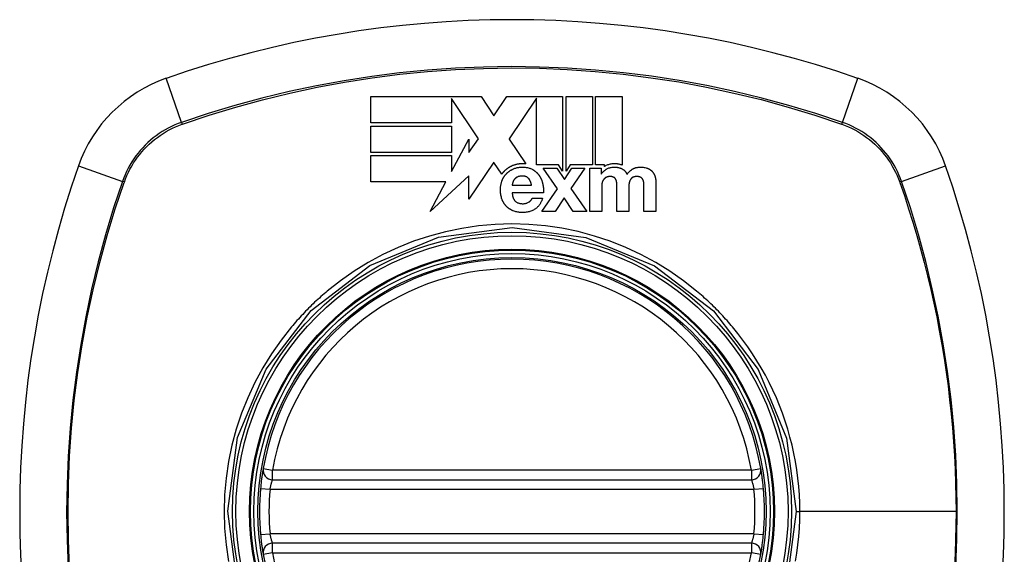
# Model space of a CAD drawing. Header units: inches. Extents: x 12 to 399, y 35 to 188.
# Tile 234 of 256: x 169.157 to 170.378, y 114.655 to 115.318. Entities that reach past the tile are written whole.
import ezdxf

# ---------------------------------------------------------------- set-up
doc = ezdxf.new("R2010")
doc.units = ezdxf.units.IN
doc.header["$MEASUREMENT"] = 0
doc.layers.add('Visible Edges(ANSI)', color=7, linetype='Continuous', lineweight=25)
doc.layers.add('Visible Tangent Edges(ANSI)', color=7, linetype='Continuous', lineweight=25)

msp = doc.modelspace()

# ---------------------------------------------------------------- linework, layer by layer
at = {"layer": 'Visible Edges(ANSI)'}
for p, q in [((169.5926, 115.2231), (169.7293, 115.2231)), ((169.5926, 115.1905), (169.5926, 115.2231)), ((169.7261, 115.1704), (169.6927, 115.2208)), ((169.6927, 115.2208), (169.6927, 115.2208)), ((169.6927, 115.2208), (169.6927, 115.1905)), ((169.7293, 115.2231), (169.7453, 115.199)), ((169.7453, 115.199), (169.7613, 115.2231)), ((169.7613, 115.2231), (169.7979, 115.2231)), ((169.7979, 115.2209), (169.7642, 115.1704)), ((169.7979, 115.2231), (169.7986, 115.2231)), ((169.7979, 115.1383), (169.7979, 115.2209)), ((169.7986, 115.2231), (169.7994, 115.2231)), ((169.7994, 115.2231), (169.8305, 115.2231)), ((169.8305, 115.2231), (169.8305, 115.1306)), ((169.8347, 115.2231), (169.8673, 115.2231)), ((169.8347, 115.1306), (169.8347, 115.2231)), ((169.8673, 115.2231), (169.8673, 115.1382)), ((169.8714, 115.1382), (169.8714, 115.2231)), ((169.8714, 115.2231), (169.9041, 115.2231)), ((169.9041, 115.2231), (169.9041, 115.1379)), ((169.6927, 115.1905), (169.5926, 115.1905)), ((169.5926, 115.1538), (169.5926, 115.1864)), ((169.5926, 115.1864), (169.6927, 115.1864)), ((169.6927, 115.1864), (169.6927, 115.1538)), ((169.6927, 115.13), (169.7144, 115.1703)), ((169.7144, 115.1538), (169.7261, 115.1704)), ((169.7144, 115.1703), (169.7144, 115.1538)), ((169.7642, 115.1704), (169.7644, 115.1701)), ((169.7644, 115.1701), (169.7847, 115.1394)), ((169.6927, 115.1538), (169.5926, 115.1538)), ((169.5926, 115.1171), (169.5926, 115.1497)), ((169.5926, 115.1497), (169.6927, 115.1497)), ((169.6927, 115.1497), (169.6927, 115.13)), ((169.7451, 115.1417), (169.7144, 115.0958)), ((169.7453, 115.1414), (169.7451, 115.1417)), ((169.755, 115.1267), (169.7453, 115.1414)), ((169.8254, 115.1383), (169.7979, 115.1383)), ((169.824, 115.1086), (169.8064, 115.134)), ((169.8064, 115.134), (169.8232, 115.134)), ((169.8232, 115.134), (169.8326, 115.12)), ((169.8305, 115.1306), (169.8254, 115.1383)), ((169.8326, 115.12), (169.8419, 115.134)), ((169.8385, 115.1363), (169.8347, 115.1306)), ((169.8397, 115.1382), (169.8385, 115.1363)), ((169.8673, 115.1382), (169.8397, 115.1382)), ((169.8582, 115.134), (169.8406, 115.109)), ((169.8419, 115.134), (169.8582, 115.134)), ((169.8642, 115.134), (169.8781, 115.134)), ((169.8642, 115.0805), (169.8642, 115.134)), ((169.8822, 115.1382), (169.8714, 115.1382)), ((169.8781, 115.134), (169.8781, 115.1268)), ((169.8822, 115.1362), (169.8822, 115.1382)), ((169.6858, 115.1171), (169.5926, 115.1171)), ((169.7144, 115.1247), (169.6661, 115.0805)), ((169.6661, 115.0805), (169.6858, 115.1171)), ((169.7144, 115.0958), (169.7144, 115.1247)), ((169.8781, 115.1268), (169.8783, 115.1268)), ((169.946, 115.1163), (169.946, 115.0805)), ((169.768, 115.113), (169.7919, 115.113)), ((169.8067, 115.1037), (169.768, 115.1037)), ((169.8047, 115.0805), (169.824, 115.1086)), ((169.8406, 115.109), (169.8603, 115.0805)), ((169.8789, 115.1115), (169.8789, 115.0805)), ((169.8977, 115.0805), (169.8977, 115.1105)), ((169.9124, 115.1103), (169.9124, 115.0805)), ((169.9313, 115.0805), (169.9313, 115.1108)), ((169.7928, 115.097), (169.8057, 115.097)), ((169.8324, 115.0974), (169.8212, 115.0805)), ((169.8436, 115.0805), (169.8324, 115.0974)), ((169.8212, 115.0805), (169.8047, 115.0805)), ((169.8603, 115.0805), (169.8436, 115.0805)), ((169.8789, 115.0805), (169.8642, 115.0805)), ((169.9124, 115.0805), (169.8977, 115.0805)), ((169.946, 115.0805), (169.9313, 115.0805)), ((169.4709, 114.7476), (170.0645, 114.7476)), ((170.0645, 114.6688), (169.4709, 114.6688))]:
    msp.add_line(p, q, dxfattribs=at)
at = {"layer": 'Visible Edges(ANSI)', "flags": 128}
for points in [[(169.7847, 115.1394), (169.784, 115.1395), (169.7833, 115.1395), (169.7826, 115.1396), (169.7819, 115.1396), (169.7812, 115.1396), (169.7804, 115.1396), (169.7797, 115.1396), (169.779, 115.1396), (169.7783, 115.1395), (169.7776, 115.1395), (169.7768, 115.1394), (169.7761, 115.1393), (169.7754, 115.1392), (169.7747, 115.1391), (169.774, 115.139), (169.7733, 115.1388), (169.7726, 115.1387), (169.7719, 115.1385), (169.7712, 115.1383), (169.7705, 115.1381), (169.7699, 115.1379), (169.7692, 115.1376), (169.7685, 115.1374), (169.7679, 115.1371)], [(169.9041, 115.1379), (169.9034, 115.1382), (169.9027, 115.1384), (169.902, 115.1386), (169.9013, 115.1388), (169.9006, 115.139), (169.8998, 115.1391), (169.8991, 115.1393), (169.8984, 115.1394), (169.8977, 115.1394), (169.897, 115.1395), (169.8962, 115.1396), (169.8954, 115.1396), (169.8945, 115.1396), (169.8935, 115.1396), (169.8925, 115.1395), (169.8915, 115.1394), (169.8904, 115.1393), (169.8893, 115.1391), (169.8883, 115.1388), (169.8872, 115.1385), (169.8862, 115.1382), (169.8852, 115.1378), (169.8842, 115.1373), (169.8832, 115.1368)], [(169.7579, 115.1302), (169.7578, 115.1301), (169.7576, 115.1299), (169.7575, 115.1298), (169.7574, 115.1296), (169.7572, 115.1295), (169.7571, 115.1294), (169.757, 115.1292), (169.7569, 115.1291), (169.7567, 115.1289), (169.7566, 115.1288), (169.7565, 115.1287), (169.7564, 115.1285), (169.7563, 115.1284), (169.7561, 115.1282), (169.756, 115.1281), (169.7559, 115.1279), (169.7558, 115.1278), (169.7557, 115.1276), (169.7556, 115.1275), (169.7555, 115.1273), (169.7554, 115.1272), (169.7552, 115.127), (169.7551, 115.1269), (169.755, 115.1267)], [(169.7553, 115.1184), (169.7554, 115.1188), (169.7556, 115.1192), (169.7558, 115.1196), (169.756, 115.12), (169.7561, 115.1204), (169.7563, 115.1208), (169.7565, 115.1212), (169.7567, 115.1216), (169.7569, 115.122), (169.7572, 115.1224), (169.7574, 115.1227), (169.7576, 115.1231), (169.7578, 115.1235), (169.7581, 115.1239), (169.7583, 115.1242), (169.7586, 115.1246), (169.7589, 115.125), (169.7591, 115.1253), (169.7594, 115.1257), (169.7597, 115.126), (169.76, 115.1263), (169.7603, 115.1267), (169.7606, 115.127), (169.7609, 115.1273)], [(169.7679, 115.1371), (169.7674, 115.1369), (169.7669, 115.1367), (169.7665, 115.1364), (169.766, 115.1362), (169.7656, 115.136), (169.7651, 115.1357), (169.7647, 115.1355), (169.7642, 115.1352), (169.7638, 115.135), (169.7634, 115.1347), (169.7629, 115.1344), (169.7625, 115.1341), (169.7621, 115.1338), (169.7617, 115.1335), (169.7613, 115.1332), (169.7609, 115.1329), (169.7605, 115.1326), (169.7601, 115.1323), (169.7597, 115.1319), (169.7593, 115.1316), (169.759, 115.1313), (169.7586, 115.1309), (169.7582, 115.1306), (169.7579, 115.1302)], [(169.7609, 115.1273), (169.7612, 115.1277), (169.7615, 115.128), (169.7618, 115.1283), (169.7621, 115.1286), (169.7625, 115.1289), (169.7628, 115.1291), (169.7631, 115.1294), (169.7635, 115.1297), (169.7638, 115.13), (169.7642, 115.1302), (169.7645, 115.1305), (169.7649, 115.1307), (169.7652, 115.131), (169.7656, 115.1312), (169.766, 115.1315), (169.7664, 115.1317), (169.7667, 115.1319), (169.7671, 115.1321), (169.7675, 115.1323), (169.7679, 115.1325), (169.7683, 115.1327), (169.7687, 115.1329), (169.7691, 115.1331), (169.7695, 115.1333)], [(169.7695, 115.1333), (169.7704, 115.1337), (169.7714, 115.134), (169.7723, 115.1343), (169.7733, 115.1346), (169.7743, 115.1348), (169.7752, 115.135), (169.7762, 115.1352), (169.7772, 115.1353), (169.7782, 115.1354), (169.7792, 115.1354), (169.7802, 115.1355), (169.7812, 115.1355), (169.7822, 115.1354), (169.7832, 115.1354), (169.7842, 115.1353), (169.7851, 115.1352), (169.7861, 115.135), (169.7871, 115.1348), (169.788, 115.1346), (169.789, 115.1343), (169.7899, 115.134), (169.7908, 115.1336), (169.7917, 115.1333), (169.7926, 115.1328)], [(169.7926, 115.1328), (169.793, 115.1326), (169.7934, 115.1324), (169.7938, 115.1322), (169.7942, 115.1319), (169.7946, 115.1317), (169.795, 115.1314), (169.7953, 115.1312), (169.7957, 115.1309), (169.7961, 115.1306), (169.7965, 115.1303), (169.7968, 115.13), (169.7972, 115.1298), (169.7975, 115.1294), (169.7979, 115.1291), (169.7982, 115.1288), (169.7985, 115.1285), (169.7988, 115.1282), (169.7992, 115.1278), (169.7995, 115.1275), (169.7998, 115.1272), (169.8001, 115.1268), (169.8004, 115.1265), (169.8006, 115.1261), (169.8009, 115.1257)], [(169.8783, 115.1268), (169.8785, 115.1271), (169.8787, 115.1274), (169.879, 115.1277), (169.8792, 115.128), (169.8795, 115.1283), (169.8797, 115.1286), (169.88, 115.1289), (169.8803, 115.1292), (169.8805, 115.1295), (169.8808, 115.1298), (169.8811, 115.1301), (169.8814, 115.1304), (169.8817, 115.1306), (169.882, 115.1309), (169.8823, 115.1312), (169.8826, 115.1314), (169.8829, 115.1317), (169.8832, 115.1319), (169.8836, 115.1321), (169.8839, 115.1324), (169.8842, 115.1326), (169.8846, 115.1328), (169.8849, 115.133), (169.8853, 115.1332)], [(169.8832, 115.1368), (169.8832, 115.1368), (169.8832, 115.1368), (169.8831, 115.1367), (169.8831, 115.1367), (169.883, 115.1367), (169.883, 115.1367), (169.8829, 115.1366), (169.8829, 115.1366), (169.8828, 115.1366), (169.8828, 115.1366), (169.8828, 115.1365), (169.8827, 115.1365), (169.8827, 115.1365), (169.8826, 115.1364), (169.8826, 115.1364), (169.8825, 115.1364), (169.8825, 115.1364), (169.8825, 115.1363), (169.8824, 115.1363), (169.8824, 115.1363), (169.8823, 115.1363), (169.8823, 115.1362), (169.8822, 115.1362), (169.8822, 115.1362)], [(169.8853, 115.1332), (169.8861, 115.1336), (169.887, 115.134), (169.8879, 115.1344), (169.8889, 115.1347), (169.8898, 115.1349), (169.8907, 115.1351), (169.8917, 115.1353), (169.8925, 115.1354), (169.8934, 115.1354), (169.8942, 115.1355), (169.895, 115.1355), (169.8958, 115.1354), (169.8965, 115.1354), (169.8972, 115.1353), (169.8979, 115.1353), (169.8985, 115.1352), (169.8992, 115.135), (169.8999, 115.1349), (169.9006, 115.1347), (169.9013, 115.1345), (169.902, 115.1343), (169.9026, 115.1341), (169.9033, 115.1338), (169.9039, 115.1335)], [(169.9039, 115.1335), (169.9043, 115.1333), (169.9046, 115.1331), (169.905, 115.1329), (169.9053, 115.1327), (169.9056, 115.1325), (169.906, 115.1323), (169.9063, 115.132), (169.9066, 115.1317), (169.9069, 115.1315), (169.9072, 115.1312), (169.9075, 115.1309), (169.9077, 115.1306), (169.908, 115.1303), (169.9083, 115.13), (169.9085, 115.1297), (169.9087, 115.1294), (169.909, 115.129), (169.9092, 115.1287), (169.9094, 115.1283), (169.9096, 115.128), (169.9098, 115.1276), (169.9099, 115.1273), (169.9101, 115.1269), (169.9103, 115.1266)], [(169.9103, 115.1266), (169.9105, 115.1269), (169.9107, 115.1272), (169.9109, 115.1275), (169.9112, 115.1278), (169.9114, 115.1281), (169.9116, 115.1283), (169.9119, 115.1286), (169.9121, 115.1289), (169.9124, 115.1292), (169.9126, 115.1294), (169.9129, 115.1297), (169.9132, 115.13), (169.9135, 115.1302), (169.9137, 115.1305), (169.914, 115.1307), (169.9143, 115.131), (169.9146, 115.1312), (169.9149, 115.1314), (169.9152, 115.1317), (169.9155, 115.1319), (169.9158, 115.1321), (169.9161, 115.1323), (169.9164, 115.1326), (169.9167, 115.1328)], [(169.9167, 115.1328), (169.9171, 115.133), (169.9175, 115.1332), (169.9178, 115.1334), (169.9182, 115.1336), (169.9186, 115.1338), (169.919, 115.134), (169.9194, 115.1342), (169.9198, 115.1343), (169.9202, 115.1345), (169.9206, 115.1346), (169.921, 115.1347), (169.9214, 115.1349), (169.9219, 115.135), (169.9225, 115.1351), (169.9233, 115.1352), (169.9241, 115.1353), (169.9251, 115.1354), (169.9262, 115.1355), (169.9275, 115.1355), (169.9288, 115.1354), (169.9302, 115.1353), (169.9316, 115.1351), (169.9329, 115.1348), (169.9343, 115.1344)], [(169.9343, 115.1344), (169.9346, 115.1343), (169.9349, 115.1343), (169.9352, 115.1342), (169.9354, 115.1341), (169.9357, 115.134), (169.936, 115.1339), (169.9363, 115.1337), (169.9365, 115.1336), (169.9368, 115.1335), (169.9371, 115.1334), (169.9373, 115.1333), (169.9376, 115.1331), (169.9379, 115.133), (169.9381, 115.1328), (169.9384, 115.1327), (169.9386, 115.1325), (169.9389, 115.1324), (169.9391, 115.1322), (169.9394, 115.132), (169.9396, 115.1319), (169.9398, 115.1317), (169.9401, 115.1315), (169.9403, 115.1313), (169.9405, 115.1311)], [(169.9405, 115.1311), (169.9407, 115.1309), (169.941, 115.1307), (169.9412, 115.1305), (169.9414, 115.1303), (169.9416, 115.1301), (169.9418, 115.1298), (169.942, 115.1296), (169.9422, 115.1294), (169.9424, 115.1291), (169.9425, 115.1289), (169.9427, 115.1286), (169.9429, 115.1284), (169.9431, 115.1281), (169.9432, 115.1279), (169.9434, 115.1276), (169.9435, 115.1273), (169.9437, 115.1271), (169.9438, 115.1268), (169.9439, 115.1265), (169.9441, 115.1263), (169.9442, 115.126), (169.9443, 115.1257), (169.9444, 115.1254), (169.9446, 115.1252)], [(169.7552, 115.0958), (169.7548, 115.097), (169.7545, 115.0982), (169.7541, 115.0995), (169.7539, 115.1007), (169.7537, 115.102), (169.7535, 115.1032), (169.7534, 115.1044), (169.7534, 115.1054), (169.7533, 115.1064), (169.7533, 115.1073), (169.7533, 115.1081), (169.7534, 115.1089), (169.7534, 115.1097), (169.7535, 115.1106), (169.7536, 115.1113), (169.7537, 115.1121), (169.7538, 115.1129), (169.7539, 115.1137), (169.7541, 115.1145), (169.7543, 115.1153), (169.7545, 115.1161), (169.7547, 115.1168), (169.755, 115.1176), (169.7553, 115.1184)], [(169.7687, 115.1165), (169.7687, 115.1164), (169.7686, 115.1162), (169.7686, 115.1161), (169.7685, 115.1159), (169.7685, 115.1158), (169.7685, 115.1157), (169.7684, 115.1155), (169.7684, 115.1154), (169.7684, 115.1152), (169.7683, 115.1151), (169.7683, 115.1149), (169.7683, 115.1148), (169.7682, 115.1146), (169.7682, 115.1145), (169.7682, 115.1143), (169.7682, 115.1142), (169.7681, 115.114), (169.7681, 115.1139), (169.7681, 115.1137), (169.7681, 115.1136), (169.7681, 115.1134), (169.768, 115.1133), (169.768, 115.1131), (169.768, 115.113)], [(169.7707, 115.1202), (169.7706, 115.1201), (169.7704, 115.12), (169.7703, 115.1198), (169.7702, 115.1197), (169.7701, 115.1195), (169.77, 115.1194), (169.7699, 115.1192), (169.7698, 115.1191), (169.7697, 115.1189), (169.7697, 115.1188), (169.7696, 115.1186), (169.7695, 115.1185), (169.7694, 115.1183), (169.7693, 115.1182), (169.7693, 115.118), (169.7692, 115.1178), (169.7691, 115.1177), (169.769, 115.1175), (169.769, 115.1174), (169.7689, 115.1172), (169.7689, 115.117), (169.7688, 115.1169), (169.7687, 115.1167), (169.7687, 115.1165)], [(169.7744, 115.1232), (169.7742, 115.1231), (169.774, 115.123), (169.7739, 115.1229), (169.7737, 115.1228), (169.7735, 115.1227), (169.7733, 115.1226), (169.7732, 115.1225), (169.773, 115.1224), (169.7728, 115.1223), (169.7727, 115.1222), (169.7725, 115.122), (169.7724, 115.1219), (169.7722, 115.1218), (169.772, 115.1217), (169.7719, 115.1215), (169.7717, 115.1214), (169.7716, 115.1213), (169.7715, 115.1211), (169.7713, 115.121), (169.7712, 115.1208), (169.771, 115.1207), (169.7709, 115.1205), (169.7708, 115.1204), (169.7707, 115.1202)], [(169.7883, 115.1215), (169.7878, 115.1219), (169.7874, 115.1223), (169.7869, 115.1227), (169.7864, 115.123), (169.7859, 115.1233), (169.7853, 115.1235), (169.7847, 115.1237), (169.7842, 115.1239), (169.7836, 115.1241), (169.783, 115.1242), (169.7823, 115.1243), (169.7817, 115.1243), (169.7811, 115.1244), (169.7805, 115.1244), (169.7799, 115.1244), (169.7792, 115.1244), (169.7786, 115.1243), (169.778, 115.1243), (169.7774, 115.1242), (169.7767, 115.124), (169.7761, 115.1239), (169.7755, 115.1237), (169.775, 115.1235), (169.7744, 115.1232)], [(169.7919, 115.113), (169.7919, 115.1134), (169.7918, 115.1138), (169.7917, 115.1141), (169.7916, 115.1145), (169.7915, 115.1149), (169.7914, 115.1153), (169.7913, 115.1156), (169.7912, 115.116), (169.7911, 115.1164), (169.791, 115.1168), (169.7908, 115.1171), (169.7907, 115.1175), (169.7905, 115.1179), (169.7904, 115.1182), (169.7902, 115.1186), (169.79, 115.1189), (169.7898, 115.1193), (169.7897, 115.1196), (169.7895, 115.1199), (169.7892, 115.1203), (169.789, 115.1206), (169.7888, 115.1209), (169.7885, 115.1212), (169.7883, 115.1215)], [(169.8009, 115.1257), (169.8012, 115.1253), (169.8015, 115.125), (169.8017, 115.1246), (169.802, 115.1242), (169.8022, 115.1238), (169.8025, 115.1234), (169.8027, 115.123), (169.8029, 115.1225), (169.8031, 115.1221), (169.8034, 115.1217), (169.8036, 115.1213), (169.8038, 115.1209), (169.804, 115.1204), (169.8041, 115.12), (169.8043, 115.1196), (169.8045, 115.1192), (169.8046, 115.1187), (169.8048, 115.1183), (169.805, 115.1178), (169.8051, 115.1174), (169.8052, 115.1169), (169.8054, 115.1165), (169.8055, 115.116), (169.8056, 115.1156)], [(169.8056, 115.1156), (169.8057, 115.1151), (169.8059, 115.1146), (169.806, 115.1141), (169.8061, 115.1136), (169.8061, 115.1131), (169.8062, 115.1126), (169.8063, 115.1121), (169.8064, 115.1116), (169.8065, 115.1112), (169.8065, 115.1107), (169.8066, 115.1102), (169.8066, 115.1097), (169.8066, 115.1092), (169.8067, 115.1087), (169.8067, 115.1082), (169.8067, 115.1077), (169.8067, 115.1072), (169.8067, 115.1067), (169.8067, 115.1062), (169.8067, 115.1057), (169.8067, 115.1052), (169.8067, 115.1047), (169.8067, 115.1042), (169.8067, 115.1037)], [(169.88, 115.1179), (169.8799, 115.1177), (169.8798, 115.1174), (169.8797, 115.1172), (169.8796, 115.1169), (169.8795, 115.1166), (169.8795, 115.1164), (169.8794, 115.1161), (169.8793, 115.1159), (169.8793, 115.1156), (169.8792, 115.1153), (169.8792, 115.1151), (169.8791, 115.1148), (169.8791, 115.1145), (169.879, 115.1143), (169.879, 115.114), (169.879, 115.1137), (169.879, 115.1134), (169.8789, 115.1132), (169.8789, 115.1129), (169.8789, 115.1126), (169.8789, 115.1124), (169.8789, 115.1121), (169.8789, 115.1118), (169.8789, 115.1115)], [(169.8828, 115.1216), (169.8826, 115.1215), (169.8825, 115.1214), (169.8823, 115.1213), (169.8822, 115.1211), (169.8821, 115.121), (169.8819, 115.1208), (169.8818, 115.1207), (169.8817, 115.1205), (169.8815, 115.1204), (169.8814, 115.1202), (169.8813, 115.1201), (169.8812, 115.1199), (169.8811, 115.1198), (169.881, 115.1196), (169.8809, 115.1194), (169.8808, 115.1193), (169.8807, 115.1191), (169.8806, 115.1189), (169.8805, 115.1188), (169.8804, 115.1186), (169.8803, 115.1184), (169.8802, 115.1183), (169.8801, 115.1181), (169.88, 115.1179)], [(169.8861, 115.1234), (169.8859, 115.1234), (169.8858, 115.1233), (169.8856, 115.1233), (169.8855, 115.1232), (169.8853, 115.1232), (169.8852, 115.1231), (169.885, 115.123), (169.8849, 115.123), (169.8848, 115.1229), (169.8846, 115.1228), (169.8845, 115.1228), (169.8843, 115.1227), (169.8842, 115.1226), (169.8841, 115.1225), (169.8839, 115.1225), (169.8838, 115.1224), (169.8837, 115.1223), (169.8835, 115.1222), (169.8834, 115.1221), (169.8833, 115.122), (169.8831, 115.1219), (169.883, 115.1218), (169.8829, 115.1217), (169.8828, 115.1216)], [(169.8942, 115.1227), (169.8939, 115.1228), (169.8937, 115.123), (169.8934, 115.1231), (169.8931, 115.1232), (169.8928, 115.1233), (169.8926, 115.1234), (169.8923, 115.1235), (169.892, 115.1236), (169.8917, 115.1236), (169.8914, 115.1237), (169.8911, 115.1237), (169.8908, 115.1238), (169.8905, 115.1238), (169.8902, 115.1238), (169.8899, 115.1238), (169.8896, 115.1239), (169.8894, 115.1239), (169.8891, 115.1239), (169.8887, 115.1239), (169.8883, 115.1238), (169.8879, 115.1238), (169.8874, 115.1237), (169.8868, 115.1236), (169.8861, 115.1234)], [(169.8968, 115.1195), (169.8967, 115.1197), (169.8966, 115.1198), (169.8965, 115.12), (169.8965, 115.1201), (169.8964, 115.1203), (169.8963, 115.1204), (169.8962, 115.1206), (169.8961, 115.1207), (169.896, 115.1209), (169.8959, 115.121), (169.8958, 115.1212), (169.8957, 115.1213), (169.8956, 115.1214), (169.8955, 115.1216), (169.8954, 115.1217), (169.8953, 115.1218), (169.8951, 115.1219), (169.895, 115.122), (169.8949, 115.1222), (169.8947, 115.1223), (169.8946, 115.1224), (169.8945, 115.1225), (169.8943, 115.1226), (169.8942, 115.1227)], [(169.8976, 115.1152), (169.8976, 115.1154), (169.8976, 115.1156), (169.8976, 115.1158), (169.8976, 115.116), (169.8976, 115.1161), (169.8975, 115.1163), (169.8975, 115.1165), (169.8975, 115.1167), (169.8975, 115.1169), (169.8974, 115.117), (169.8974, 115.1172), (169.8974, 115.1174), (169.8973, 115.1176), (169.8973, 115.1178), (169.8973, 115.1179), (169.8972, 115.1181), (169.8972, 115.1183), (169.8971, 115.1185), (169.8971, 115.1186), (169.897, 115.1188), (169.8969, 115.119), (169.8969, 115.1192), (169.8968, 115.1193), (169.8968, 115.1195)], [(169.8977, 115.1105), (169.8977, 115.1107), (169.8977, 115.1109), (169.8977, 115.1111), (169.8977, 115.1113), (169.8977, 115.1115), (169.8977, 115.1117), (169.8977, 115.1119), (169.8977, 115.1121), (169.8977, 115.1123), (169.8977, 115.1125), (169.8977, 115.1127), (169.8977, 115.1129), (169.8977, 115.1131), (169.8977, 115.1133), (169.8977, 115.1135), (169.8977, 115.1137), (169.8977, 115.1138), (169.8977, 115.114), (169.8977, 115.1142), (169.8977, 115.1144), (169.8977, 115.1146), (169.8977, 115.1148), (169.8976, 115.115), (169.8976, 115.1152)], [(169.9128, 115.1152), (169.9128, 115.115), (169.9128, 115.1148), (169.9127, 115.1146), (169.9127, 115.1144), (169.9127, 115.1142), (169.9126, 115.114), (169.9126, 115.1138), (169.9126, 115.1136), (169.9126, 115.1134), (169.9126, 115.1132), (169.9126, 115.113), (169.9125, 115.1128), (169.9125, 115.1126), (169.9125, 115.1124), (169.9125, 115.1122), (169.9125, 115.112), (169.9125, 115.1117), (169.9125, 115.1115), (169.9125, 115.1113), (169.9125, 115.1111), (169.9125, 115.1109), (169.9124, 115.1107), (169.9124, 115.1105), (169.9124, 115.1103)], [(169.9143, 115.1196), (169.9142, 115.1194), (169.9141, 115.1192), (169.914, 115.1191), (169.9139, 115.1189), (169.9138, 115.1187), (169.9137, 115.1185), (169.9137, 115.1184), (169.9136, 115.1182), (169.9135, 115.118), (169.9135, 115.1178), (169.9134, 115.1176), (169.9133, 115.1175), (169.9133, 115.1173), (169.9132, 115.1171), (169.9132, 115.1169), (169.9131, 115.1167), (169.9131, 115.1165), (169.913, 115.1164), (169.913, 115.1162), (169.9129, 115.116), (169.9129, 115.1158), (169.9129, 115.1156), (169.9128, 115.1154), (169.9128, 115.1152)], [(169.9173, 115.1227), (169.9171, 115.1226), (169.917, 115.1225), (169.9168, 115.1224), (169.9167, 115.1223), (169.9165, 115.1222), (169.9164, 115.122), (169.9162, 115.1219), (169.9161, 115.1218), (169.9159, 115.1217), (169.9158, 115.1216), (169.9157, 115.1214), (169.9156, 115.1213), (169.9154, 115.1212), (169.9153, 115.121), (169.9152, 115.1209), (169.9151, 115.1208), (169.915, 115.1206), (169.9149, 115.1205), (169.9147, 115.1203), (169.9146, 115.1202), (169.9145, 115.12), (169.9144, 115.1199), (169.9143, 115.1197), (169.9143, 115.1196)], [(169.9272, 115.1228), (169.9269, 115.123), (169.9266, 115.1231), (169.9263, 115.1233), (169.9259, 115.1234), (169.9256, 115.1235), (169.9252, 115.1236), (169.9249, 115.1236), (169.9245, 115.1237), (169.9242, 115.1238), (169.9238, 115.1238), (169.9235, 115.1238), (169.9231, 115.1238), (169.9228, 115.1239), (169.9224, 115.1239), (169.9219, 115.1239), (169.9214, 115.1238), (169.9209, 115.1238), (169.9204, 115.1237), (169.9198, 115.1236), (169.9193, 115.1235), (169.9187, 115.1234), (169.9182, 115.1232), (169.9177, 115.1229), (169.9173, 115.1227)], [(169.9299, 115.12), (169.9299, 115.1202), (169.9298, 115.1203), (169.9297, 115.1205), (169.9296, 115.1206), (169.9295, 115.1207), (169.9294, 115.1209), (169.9293, 115.121), (169.9292, 115.1211), (169.9291, 115.1213), (169.929, 115.1214), (169.9289, 115.1215), (169.9288, 115.1216), (169.9287, 115.1217), (169.9285, 115.1219), (169.9284, 115.122), (169.9283, 115.1221), (169.9282, 115.1222), (169.928, 115.1223), (169.9279, 115.1224), (169.9278, 115.1225), (169.9276, 115.1226), (169.9275, 115.1227), (169.9273, 115.1227), (169.9272, 115.1228)], [(169.9311, 115.1159), (169.9311, 115.1161), (169.9311, 115.1163), (169.931, 115.1164), (169.931, 115.1166), (169.931, 115.1168), (169.931, 115.117), (169.9309, 115.1171), (169.9309, 115.1173), (169.9309, 115.1175), (169.9308, 115.1177), (169.9308, 115.1178), (169.9307, 115.118), (169.9307, 115.1182), (169.9306, 115.1184), (169.9306, 115.1185), (169.9305, 115.1187), (169.9305, 115.1189), (169.9304, 115.119), (169.9303, 115.1192), (169.9303, 115.1194), (169.9302, 115.1195), (169.9301, 115.1197), (169.93, 115.1199), (169.9299, 115.12)], [(169.9313, 115.1108), (169.9313, 115.111), (169.9313, 115.1112), (169.9313, 115.1115), (169.9313, 115.1117), (169.9313, 115.1119), (169.9313, 115.1121), (169.9313, 115.1123), (169.9313, 115.1125), (169.9313, 115.1127), (169.9313, 115.1129), (169.9313, 115.1131), (169.9312, 115.1134), (169.9312, 115.1136), (169.9312, 115.1138), (169.9312, 115.114), (169.9312, 115.1142), (169.9312, 115.1144), (169.9312, 115.1146), (169.9312, 115.1148), (169.9312, 115.1151), (169.9311, 115.1153), (169.9311, 115.1155), (169.9311, 115.1157), (169.9311, 115.1159)], [(169.9446, 115.1252), (169.9447, 115.1248), (169.9448, 115.1245), (169.9449, 115.1241), (169.945, 115.1237), (169.9451, 115.1234), (169.9452, 115.123), (169.9453, 115.1227), (169.9454, 115.1223), (169.9455, 115.1219), (169.9456, 115.1215), (169.9456, 115.1212), (169.9457, 115.1208), (169.9457, 115.1204), (169.9458, 115.12), (169.9458, 115.1197), (169.9459, 115.1193), (169.9459, 115.1189), (169.9459, 115.1185), (169.946, 115.1182), (169.946, 115.1178), (169.946, 115.1174), (169.946, 115.1171), (169.946, 115.1167), (169.946, 115.1163)], [(169.768, 115.1037), (169.768, 115.1032), (169.7681, 115.1027), (169.7681, 115.1023), (169.7682, 115.1018), (169.7682, 115.1014), (169.7683, 115.1009), (169.7684, 115.1004), (169.7684, 115.1), (169.7685, 115.0995), (169.7686, 115.0991), (169.7687, 115.0986), (169.7689, 115.0982), (169.769, 115.0977), (169.7692, 115.0973), (169.7693, 115.0968), (169.7695, 115.0964), (169.7697, 115.096), (169.7699, 115.0956), (169.7702, 115.0952), (169.7704, 115.0948), (169.7707, 115.0944), (169.771, 115.094), (169.7713, 115.0937), (169.7716, 115.0933)], [(169.7607, 115.0869), (169.7604, 115.0872), (169.7601, 115.0876), (169.7598, 115.0879), (169.7595, 115.0882), (169.7592, 115.0886), (169.759, 115.0889), (169.7587, 115.0893), (169.7584, 115.0896), (169.7582, 115.09), (169.7579, 115.0904), (169.7577, 115.0907), (169.7575, 115.0911), (169.7573, 115.0915), (169.757, 115.0918), (169.7568, 115.0922), (169.7566, 115.0926), (169.7564, 115.093), (169.7562, 115.0934), (169.7561, 115.0938), (169.7559, 115.0942), (169.7557, 115.0946), (169.7555, 115.095), (169.7554, 115.0954), (169.7552, 115.0958)], [(169.7716, 115.0933), (169.7722, 115.0928), (169.7728, 115.0924), (169.7734, 115.092), (169.774, 115.0916), (169.7746, 115.0913), (169.7753, 115.091), (169.776, 115.0908), (169.7767, 115.0906), (169.7774, 115.0904), (169.7782, 115.0903), (169.7789, 115.0902), (169.7796, 115.0902), (169.7804, 115.0901), (169.7812, 115.0901), (169.782, 115.0901), (169.7828, 115.0902), (169.7836, 115.0903), (169.7844, 115.0904), (169.7852, 115.0906), (169.786, 115.0909), (169.7867, 115.0912), (169.7875, 115.0915), (169.7882, 115.0919), (169.7888, 115.0923)], [(169.7888, 115.0923), (169.7891, 115.0925), (169.7893, 115.0926), (169.7895, 115.0928), (169.7897, 115.093), (169.7899, 115.0931), (169.7901, 115.0933), (169.7903, 115.0935), (169.7905, 115.0937), (169.7907, 115.0938), (169.7909, 115.094), (169.7911, 115.0942), (169.7912, 115.0944), (169.7914, 115.0946), (169.7916, 115.0948), (169.7917, 115.095), (169.7919, 115.0952), (169.792, 115.0954), (169.7922, 115.0957), (169.7923, 115.0959), (169.7924, 115.0961), (169.7925, 115.0963), (169.7926, 115.0966), (169.7927, 115.0968), (169.7928, 115.097)], [(169.8057, 115.097), (169.8055, 115.0964), (169.8053, 115.0957), (169.805, 115.0951), (169.8048, 115.0944), (169.8045, 115.0937), (169.8042, 115.0931), (169.8039, 115.0924), (169.8036, 115.0918), (169.8032, 115.0912), (169.8029, 115.0906), (169.8025, 115.0899), (169.8022, 115.0893), (169.8018, 115.0887), (169.8013, 115.0882), (169.8009, 115.0876), (169.8005, 115.087), (169.8, 115.0865), (169.7995, 115.086), (169.799, 115.0855), (169.7985, 115.085), (169.7979, 115.0845), (169.7974, 115.0841), (169.7968, 115.0837), (169.7962, 115.0833)], [(169.7693, 115.0811), (169.7689, 115.0813), (169.7685, 115.0815), (169.7681, 115.0817), (169.7677, 115.0819), (169.7673, 115.082), (169.7669, 115.0822), (169.7665, 115.0824), (169.7661, 115.0827), (169.7657, 115.0829), (169.7654, 115.0831), (169.765, 115.0833), (169.7646, 115.0836), (169.7643, 115.0838), (169.7639, 115.0841), (169.7636, 115.0843), (169.7632, 115.0846), (169.7629, 115.0848), (169.7625, 115.0851), (169.7622, 115.0854), (169.7619, 115.0857), (169.7616, 115.086), (169.7613, 115.0863), (169.761, 115.0866), (169.7607, 115.0869)], [(169.7962, 115.0833), (169.7952, 115.0827), (169.7942, 115.0821), (169.7932, 115.0816), (169.7921, 115.0812), (169.791, 115.0808), (169.7899, 115.0804), (169.7888, 115.0801), (169.7877, 115.0798), (169.7865, 115.0796), (169.7854, 115.0794), (169.7842, 115.0793), (169.7831, 115.0792), (169.7819, 115.0791), (169.7807, 115.0791), (169.7795, 115.0791), (169.7784, 115.0792), (169.7772, 115.0793), (169.776, 115.0794), (169.7749, 115.0796), (169.7737, 115.0798), (169.7726, 115.0801), (169.7715, 115.0804), (169.7704, 115.0807), (169.7693, 115.0811)], [(169.4593, 114.7614), (169.4593, 114.7613), (169.4592, 114.7612), (169.4592, 114.7609), (169.4591, 114.7606), (169.4591, 114.7601), (169.459, 114.7595), (169.4589, 114.7589), (169.4587, 114.7581), (169.4586, 114.7572), (169.4584, 114.7563), (169.4583, 114.7553), (169.4581, 114.7542), (169.458, 114.753), (169.4578, 114.7518), (169.4576, 114.7505), (169.4574, 114.7491), (169.4572, 114.7477), (169.457, 114.7462), (169.4569, 114.7447), (169.4567, 114.7432), (169.4565, 114.7416), (169.4563, 114.74), (169.4562, 114.7384), (169.456, 114.7368)], [(170.0794, 114.7368), (170.0792, 114.7384), (170.0791, 114.74), (170.0789, 114.7416), (170.0787, 114.7432), (170.0786, 114.7447), (170.0784, 114.7462), (170.0782, 114.7477), (170.078, 114.7491), (170.0778, 114.7505), (170.0777, 114.7518), (170.0775, 114.753), (170.0773, 114.7542), (170.0771, 114.7553), (170.077, 114.7563), (170.0768, 114.7572), (170.0767, 114.7581), (170.0766, 114.7589), (170.0765, 114.7595), (170.0764, 114.7601), (170.0763, 114.7606), (170.0762, 114.7609), (170.0762, 114.7612), (170.0762, 114.7613), (170.0762, 114.7614)], [(169.456, 114.6796), (169.4562, 114.678), (169.4563, 114.6764), (169.4565, 114.6748), (169.4567, 114.6732), (169.4569, 114.6717), (169.457, 114.6702), (169.4572, 114.6688), (169.4574, 114.6673), (169.4576, 114.666), (169.4578, 114.6647), (169.4579, 114.6634), (169.4581, 114.6622), (169.4583, 114.6611), (169.4584, 114.6601), (169.4586, 114.6592), (169.4587, 114.6583), (169.4588, 114.6576), (169.459, 114.6569), (169.4591, 114.6563), (169.4591, 114.6559), (169.4592, 114.6555), (169.4592, 114.6552), (169.4593, 114.6551), (169.4593, 114.655)], [(170.0762, 114.655), (170.0762, 114.6551), (170.0762, 114.6552), (170.0762, 114.6555), (170.0763, 114.6559), (170.0764, 114.6563), (170.0765, 114.6569), (170.0766, 114.6576), (170.0767, 114.6583), (170.0768, 114.6592), (170.077, 114.6601), (170.0772, 114.6611), (170.0773, 114.6622), (170.0775, 114.6634), (170.0777, 114.6647), (170.0778, 114.666), (170.078, 114.6673), (170.0782, 114.6688), (170.0784, 114.6702), (170.0786, 114.6717), (170.0788, 114.6732), (170.0789, 114.6748), (170.0791, 114.6764), (170.0792, 114.678), (170.0794, 114.6796)]]:
    msp.add_lwpolyline(points, dxfattribs=at)
at = {"layer": 'Visible Edges(ANSI)'}
for radius in [0.3199, 0.315]:
    msp.add_circle((169.7677, 114.7082), radius, dxfattribs=at)
for centre, radius, start, end in [((169.7677, 114.0192), 1.2992, 70.7337, 109.2663), ((169.3975, 115.0784), 0.1772, 109.2663, 160.7337), ((170.1379, 115.0784), 0.1772, 19.2663, 70.7337), ((170.4567, 114.7082), 1.2992, 160.7337, 199.2663), ((169.0787, 114.7082), 1.2992, 340.7337, 19.2663), ((169.7677, 114.7082), 0.313, 9.784, 170.216), ((169.4709, 114.7594), 0.0118, 170.216, 270), ((170.0645, 114.7594), 0.0118, 270, 9.784), ((169.7677, 114.7082), 0.313, 174.7499, 185.2501), ((169.7677, 114.7082), 0.313, 354.7499, 5.2501), ((169.4709, 114.657), 0.0118, 90, 189.784), ((170.0645, 114.657), 0.0118, 350.216, 90), ((169.7677, 114.7082), 0.313, 189.784, 350.216)]:
    msp.add_arc(centre, radius, start, end, dxfattribs=at)
at = {"layer": 'Visible Tangent Edges(ANSI)'}
for p, q in [((169.3581, 115.191), (169.339, 115.2457)), ((170.1773, 115.191), (170.1964, 115.2457)), ((169.3589, 115.1888), (169.3594, 115.1889)), ((170.1761, 115.1889), (170.1765, 115.1888)), ((169.2302, 115.1369), (169.2849, 115.1178)), ((170.2505, 115.1178), (170.3052, 115.1369)), ((169.287, 115.1165), (169.2872, 115.117)), ((170.2483, 115.117), (170.2484, 115.1165)), ((169.4593, 114.7614), (169.4709, 114.7594)), ((170.0645, 114.7594), (170.0762, 114.7614)), ((169.4709, 114.7476), (169.4709, 114.7594)), ((170.0645, 114.7594), (169.4709, 114.7594)), ((170.0645, 114.7594), (170.0645, 114.7476)), ((169.456, 114.7368), (169.4678, 114.7358)), ((170.0676, 114.7358), (170.0794, 114.7368)), ((169.4678, 114.7358), (170.0676, 114.7358)), ((170.1199, 114.7082), (170.1245, 114.7082)), ((170.3181, 114.7082), (170.1245, 114.7082)), ((169.456, 114.6796), (169.4678, 114.6806)), ((170.0676, 114.6806), (169.4678, 114.6806)), ((170.0676, 114.6806), (170.0794, 114.6796)), ((169.4709, 114.657), (169.4709, 114.6688)), ((170.0645, 114.6688), (170.0645, 114.657)), ((169.4709, 114.657), (169.4593, 114.655)), ((169.4709, 114.657), (170.0645, 114.657)), ((170.0762, 114.655), (170.0645, 114.657))]:
    msp.add_line(p, q, dxfattribs=at)
at = {"layer": 'Visible Tangent Edges(ANSI)', "flags": 128}
for points in [[(170.1773, 115.191), (170.1444, 115.202), (170.111, 115.212), (170.0774, 115.2211), (170.0435, 115.2293), (170.0094, 115.2366), (169.975, 115.2429), (169.9405, 115.2482), (169.9059, 115.2525), (169.8711, 115.2559), (169.8364, 115.2583), (169.8017, 115.2597), (169.7669, 115.2602), (169.7322, 115.2597), (169.6975, 115.2582), (169.6629, 115.2558), (169.6283, 115.2524), (169.5938, 115.248), (169.5595, 115.2427), (169.5254, 115.2364), (169.4915, 115.2292), (169.4577, 115.2211), (169.4243, 115.212), (169.3911, 115.202), (169.3581, 115.191)], [(169.3594, 115.1889), (169.3922, 115.1999), (169.4253, 115.21), (169.4586, 115.2191), (169.4922, 115.2273), (169.5261, 115.2346), (169.5601, 115.2409), (169.5943, 115.2463), (169.6286, 115.2507), (169.6631, 115.2541), (169.6977, 115.2565), (169.7323, 115.258), (169.7669, 115.2585), (169.8016, 115.2581), (169.8362, 115.2566), (169.8709, 115.2542), (169.9055, 115.2508), (169.94, 115.2464), (169.9745, 115.2411), (170.0087, 115.2347), (170.0427, 115.2274), (170.0765, 115.2192), (170.11, 115.21), (170.1432, 115.1999), (170.1761, 115.1889)], [(169.3581, 115.191), (169.3539, 115.1895), (169.3498, 115.1878), (169.3457, 115.1859), (169.3417, 115.1839), (169.3378, 115.1818), (169.334, 115.1795), (169.3303, 115.1771), (169.3266, 115.1745), (169.3231, 115.1718), (169.3196, 115.1689), (169.3163, 115.1659), (169.3131, 115.1628), (169.31, 115.1596), (169.307, 115.1563), (169.3042, 115.1529), (169.3014, 115.1493), (169.2989, 115.1457), (169.2964, 115.1419), (169.2941, 115.1381), (169.292, 115.1342), (169.29, 115.1302), (169.2881, 115.1261), (169.2864, 115.122), (169.2849, 115.1178)], [(169.2872, 115.117), (169.2887, 115.1211), (169.2904, 115.1251), (169.2922, 115.1291), (169.2942, 115.133), (169.2963, 115.1368), (169.2986, 115.1406), (169.301, 115.1442), (169.3035, 115.1478), (169.3062, 115.1512), (169.309, 115.1546), (169.3119, 115.1578), (169.3149, 115.161), (169.3181, 115.164), (169.3213, 115.1669), (169.3247, 115.1697), (169.3282, 115.1724), (169.3317, 115.1749), (169.3354, 115.1773), (169.3391, 115.1796), (169.3429, 115.1817), (169.3468, 115.1837), (169.3508, 115.1855), (169.3548, 115.1872), (169.3589, 115.1888)], [(170.1765, 115.1888), (170.1806, 115.1872), (170.1847, 115.1855), (170.1886, 115.1837), (170.1925, 115.1817), (170.1963, 115.1796), (170.2001, 115.1773), (170.2037, 115.1749), (170.2073, 115.1724), (170.2107, 115.1697), (170.2141, 115.1669), (170.2174, 115.164), (170.2205, 115.161), (170.2235, 115.1578), (170.2264, 115.1546), (170.2292, 115.1512), (170.2319, 115.1478), (170.2344, 115.1442), (170.2368, 115.1406), (170.2391, 115.1368), (170.2412, 115.133), (170.2432, 115.1291), (170.245, 115.1251), (170.2467, 115.1211), (170.2483, 115.117)], [(170.2505, 115.1178), (170.249, 115.122), (170.2473, 115.1261), (170.2455, 115.1302), (170.2435, 115.1342), (170.2413, 115.1381), (170.239, 115.1419), (170.2366, 115.1457), (170.234, 115.1493), (170.2313, 115.1529), (170.2284, 115.1563), (170.2255, 115.1596), (170.2224, 115.1628), (170.2191, 115.1659), (170.2158, 115.1689), (170.2124, 115.1718), (170.2088, 115.1745), (170.2052, 115.1771), (170.2014, 115.1795), (170.1976, 115.1818), (170.1937, 115.1839), (170.1897, 115.1859), (170.1856, 115.1878), (170.1815, 115.1895), (170.1773, 115.191)], [(169.2849, 115.1178), (169.2739, 115.0848), (169.2639, 115.0515), (169.2548, 115.0179), (169.2466, 114.984), (169.2393, 114.9498), (169.2331, 114.9155), (169.2277, 114.881), (169.2234, 114.8463), (169.22, 114.8116), (169.2176, 114.7769), (169.2162, 114.7421), (169.2157, 114.7074), (169.2162, 114.6727), (169.2177, 114.638)], [(169.2194, 114.6382), (169.2179, 114.6728), (169.2174, 114.7074), (169.2178, 114.7421), (169.2193, 114.7767), (169.2217, 114.8114), (169.2251, 114.846), (169.2295, 114.8805), (169.2349, 114.9149), (169.2412, 114.9492), (169.2485, 114.9832), (169.2567, 115.017), (169.2659, 115.0505), (169.276, 115.0837), (169.287, 115.1165)], [(170.2484, 115.1165), (170.2541, 115.1002), (170.2594, 115.0838), (170.2646, 115.0673), (170.2695, 115.0507), (170.2742, 115.034), (170.2786, 115.0173), (170.2829, 115.0005), (170.2869, 114.9836), (170.2906, 114.9667), (170.2942, 114.9497), (170.2974, 114.9326), (170.3005, 114.9155), (170.3033, 114.8983), (170.3059, 114.8811), (170.3082, 114.8639), (170.3102, 114.8467), (170.3121, 114.8294), (170.3137, 114.8121), (170.315, 114.7948), (170.3161, 114.7775), (170.317, 114.7601), (170.3176, 114.7428), (170.3179, 114.7255), (170.3181, 114.7082)], [(170.3178, 114.6392), (170.3192, 114.6739), (170.3197, 114.7085), (170.3192, 114.7432), (170.3178, 114.7779), (170.3153, 114.8126), (170.3119, 114.8473), (170.3076, 114.8818), (170.3023, 114.9162), (170.296, 114.9505), (170.2887, 114.9845), (170.2806, 115.0183), (170.2715, 115.0517), (170.2615, 115.0849), (170.2505, 115.1178)], [(169.4275, 114.6171), (169.4155, 114.7085), (169.4275, 114.7998), (169.4629, 114.8849), (169.5188, 114.9577), (169.5916, 115.0134), (169.6767, 115.0485), (169.7681, 115.0604), (169.8594, 115.0483), (169.9445, 115.013), (170.0173, 114.9571), (170.073, 114.8843), (170.108, 114.7993), (170.1199, 114.7082)], [(169.9966, 114.9817), (169.9804, 114.9945), (169.9635, 115.0063), (169.9459, 115.0172), (169.9276, 115.027), (169.9089, 115.0358), (169.8896, 115.0435), (169.8699, 115.05), (169.8498, 115.0554), (169.8296, 115.0596), (169.8091, 115.0626), (169.7884, 115.0644), (169.7677, 115.065), (169.7469, 115.0644), (169.7262, 115.0626), (169.7057, 115.0595), (169.6854, 115.0553), (169.6654, 115.0499), (169.6457, 115.0434), (169.6265, 115.0358), (169.6077, 115.027), (169.5895, 115.0171), (169.5719, 115.0063), (169.555, 114.9944), (169.5388, 114.9817)], [(169.5388, 114.9817), (169.5368, 114.98), (169.5348, 114.9783), (169.5329, 114.9765), (169.5309, 114.9748), (169.5289, 114.973), (169.527, 114.9713), (169.5251, 114.9695), (169.5231, 114.9677), (169.5212, 114.9659), (169.5193, 114.964), (169.5175, 114.9622), (169.5156, 114.9604), (169.5137, 114.9585), (169.5119, 114.9566), (169.5101, 114.9547), (169.5083, 114.9528), (169.5065, 114.9509), (169.5047, 114.9489), (169.5029, 114.947), (169.5011, 114.945), (169.4994, 114.9431), (169.4977, 114.9411), (169.496, 114.9391), (169.4943, 114.9371)], [(170.0412, 114.9371), (170.0395, 114.9391), (170.0378, 114.9411), (170.036, 114.9431), (170.0343, 114.945), (170.0325, 114.947), (170.0308, 114.9489), (170.029, 114.9509), (170.0272, 114.9528), (170.0254, 114.9547), (170.0236, 114.9566), (170.0217, 114.9585), (170.0199, 114.9603), (170.018, 114.9622), (170.0161, 114.964), (170.0142, 114.9659), (170.0123, 114.9677), (170.0104, 114.9695), (170.0085, 114.9712), (170.0065, 114.973), (170.0046, 114.9748), (170.0026, 114.9765), (170.0006, 114.9782), (169.9986, 114.98), (169.9966, 114.9817)], [(169.4943, 114.9371), (169.4815, 114.9209), (169.4696, 114.9039), (169.4587, 114.8863), (169.4489, 114.8681), (169.4401, 114.8493), (169.4324, 114.83), (169.4259, 114.8103), (169.4205, 114.7903), (169.4163, 114.77), (169.4133, 114.7495), (169.4115, 114.7289), (169.4109, 114.7081), (169.4115, 114.6873), (169.4134, 114.6666), (169.4164, 114.6461)], [(170.1245, 114.7082), (170.1244, 114.7185), (170.1239, 114.7289), (170.1232, 114.7392), (170.1221, 114.7495), (170.1207, 114.7598), (170.1191, 114.7701), (170.1171, 114.7803), (170.1149, 114.7904), (170.1123, 114.8005), (170.1095, 114.8104), (170.1064, 114.8203), (170.103, 114.83), (170.0993, 114.8397), (170.0954, 114.8493), (170.0911, 114.8587), (170.0866, 114.8681), (170.0818, 114.8773), (170.0767, 114.8863), (170.0714, 114.8952), (170.0658, 114.9039), (170.06, 114.9125), (170.054, 114.9209), (170.0477, 114.9291), (170.0412, 114.9371)], [(169.4678, 114.7358), (169.4679, 114.7365), (169.4681, 114.7373), (169.4683, 114.7381), (169.4684, 114.7388), (169.4686, 114.7396), (169.4688, 114.7403), (169.4689, 114.741), (169.4691, 114.7417), (169.4693, 114.7423), (169.4695, 114.7429), (169.4696, 114.7435), (169.4698, 114.7441), (169.47, 114.7446), (169.4701, 114.7451), (169.4703, 114.7456), (169.4704, 114.746), (169.4705, 114.7464), (169.4706, 114.7467), (169.4707, 114.7469), (169.4708, 114.7472), (169.4708, 114.7473), (169.4709, 114.7475), (169.4709, 114.7475), (169.4709, 114.7476)], [(170.0645, 114.7476), (170.0645, 114.7475), (170.0646, 114.7475), (170.0646, 114.7473), (170.0647, 114.7472), (170.0647, 114.7469), (170.0648, 114.7467), (170.0649, 114.7464), (170.065, 114.746), (170.0652, 114.7456), (170.0653, 114.7451), (170.0655, 114.7446), (170.0656, 114.7441), (170.0658, 114.7435), (170.066, 114.7429), (170.0661, 114.7423), (170.0663, 114.7417), (170.0665, 114.741), (170.0667, 114.7403), (170.0668, 114.7396), (170.067, 114.7388), (170.0672, 114.7381), (170.0673, 114.7373), (170.0675, 114.7365), (170.0676, 114.7358)], [(170.1199, 114.7082), (170.1079, 114.6168)], [(170.1191, 114.6464), (170.1208, 114.6566), (170.1221, 114.6669), (170.1232, 114.6772), (170.1239, 114.6876), (170.1244, 114.6979), (170.1245, 114.7082)], [(170.3181, 114.7082), (170.3179, 114.6909), (170.3176, 114.6736), (170.317, 114.6563), (170.3161, 114.639)], [(169.4709, 114.6688), (169.4709, 114.6689), (169.4709, 114.6689), (169.4708, 114.6691), (169.4708, 114.6692), (169.4707, 114.6695), (169.4706, 114.6697), (169.4705, 114.6701), (169.4704, 114.6704), (169.4703, 114.6708), (169.4701, 114.6713), (169.47, 114.6718), (169.4698, 114.6723), (169.4696, 114.6729), (169.4695, 114.6735), (169.4693, 114.6741), (169.4691, 114.6748), (169.4689, 114.6754), (169.4688, 114.6761), (169.4686, 114.6769), (169.4684, 114.6776), (169.4683, 114.6784), (169.4681, 114.6791), (169.4679, 114.6799), (169.4678, 114.6806)], [(170.0676, 114.6806), (170.0675, 114.6799), (170.0673, 114.6791), (170.0672, 114.6784), (170.067, 114.6776), (170.0668, 114.6769), (170.0667, 114.6761), (170.0665, 114.6754), (170.0663, 114.6748), (170.0661, 114.6741), (170.066, 114.6735), (170.0658, 114.6729), (170.0656, 114.6723), (170.0655, 114.6718), (170.0653, 114.6713), (170.0652, 114.6708), (170.0651, 114.6704), (170.0649, 114.6701), (170.0648, 114.6697), (170.0647, 114.6695), (170.0647, 114.6692), (170.0646, 114.6691), (170.0646, 114.6689), (170.0645, 114.6689), (170.0645, 114.6688)]]:
    msp.add_lwpolyline(points, dxfattribs=at)
at = {"layer": 'Visible Tangent Edges(ANSI)'}
for radius in [0.3464, 0.3422, 0.3254, 0.3242]:
    msp.add_circle((169.7677, 114.7082), radius, dxfattribs=at)
for start, end in [(9.784, 170.216), (174.7499, 185.2501), (354.7499, 5.2501), (189.784, 350.216)]:
    msp.add_arc((169.7677, 114.7082), 0.3012, start, end, dxfattribs=at)
for centre, major_axis, start_param, end_param in [((169.3598, 115.1864), (-0.00321, 0.00931), 1.046967, 1.310674), ((170.1757, 115.1864), (-0.00321, -0.00931), 1.830918, 2.094625), ((169.2895, 115.1162), (0.00931, -0.00321), 1.830918, 2.094625), ((170.2459, 115.1162), (-0.00931, -0.00321), 4.18856, 4.452267)]:
    msp.add_ellipse(centre, major_axis=major_axis, ratio=0.002592, start_param=start_param, end_param=end_param, dxfattribs=at)

doc.saveas('drawing.dxf')
